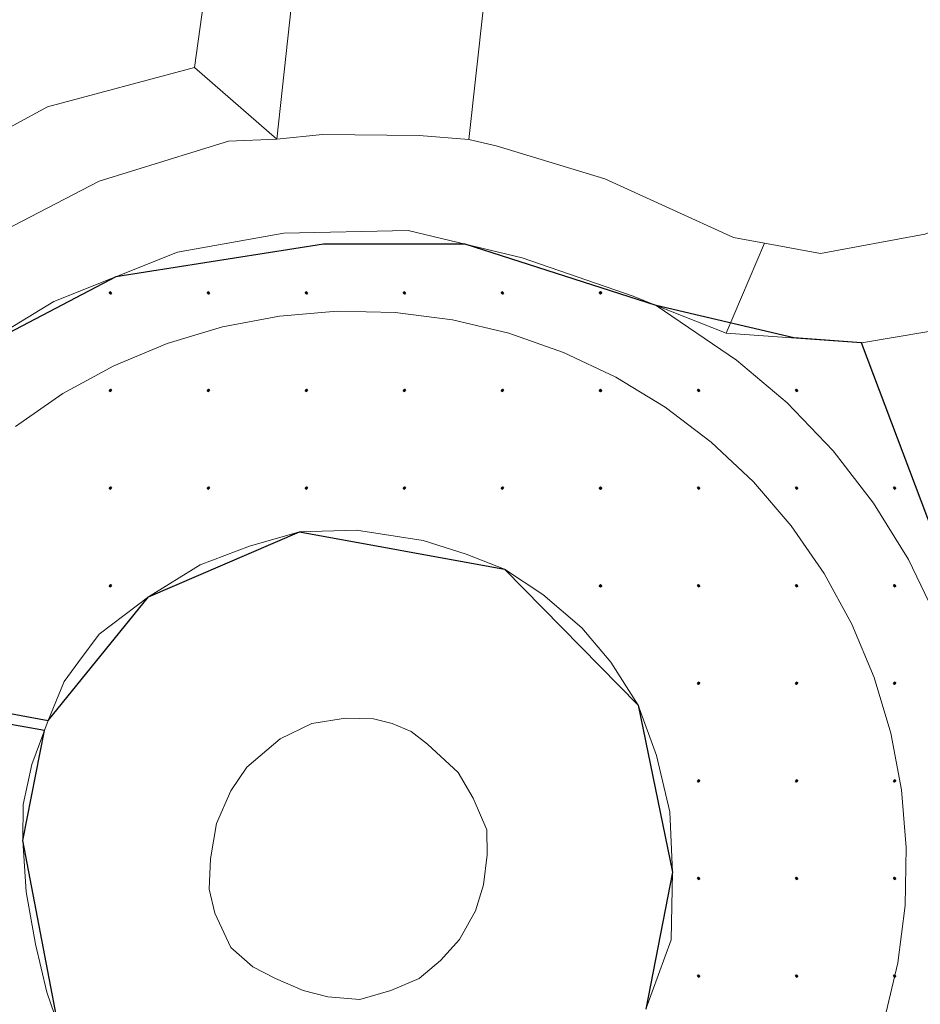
# Model space of a CAD drawing. Header units: metres. Extents: x 247993 to 248761, y 480503 to 480935.
# Tile 8 of 13: x 248385 to 248404, y 480719 to 480740. Entities that reach past the tile are written whole.
import ezdxf

# ---------------------------------------------------------------- set-up
doc = ezdxf.new("R2010")
doc.units = ezdxf.units.M
for name, color, linetype, lineweight in [('B-XX-GR-GROENVOORZIENING-GV', 80, 'Continuous', 18), ('B-XX-VH-VERHARDING_GESLOTEN-GV', 252, 'Continuous', 18), ('B-XX-VH-VERHARDING_OPEN-GV', 252, 'Continuous', 18)]:
    doc.layers.add(name, color=color, linetype=linetype, lineweight=lineweight)
doc.layers.add('DLX_TERR_CALC', color=3, linetype='Continuous', true_color=0x00ff00)

msp = doc.modelspace()

# ---------------------------------------------------------------- linework, layer by layer
at = {"layer": 'B-XX-GR-GROENVOORZIENING-GV'}
for points in [[(248341.369, 480753.449), (248352.58, 480743.102), (248357.903, 480736.682), (248365.364, 480727.724), (248366.067, 480726.653), (248379.14, 480730.6), (248380.63, 480732.54), (248383.18, 480734.93), (248382.092, 480736.426), (248385.748, 480738.407), (248388.871, 480739.245), (248389.789, 480745.87), (248389.937, 480746.938), (248382.242, 480748.376), (248376.48, 480749.454), (248372.418, 480750.213), (248359.655, 480752.502), (248349.817, 480754.266), (248338.478, 480756.3)], [(248395.01, 480740.53), (248394.7, 480737.71), (248395.28, 480737.58), (248397.59, 480736.88), (248400.32, 480735.63), (248400.979, 480735.509), (248402.17, 480735.29), (248404.39, 480735.7), (248406.1, 480736.37), (248409.11, 480738.18), (248411.87, 480739.93), (248414.77, 480742.08)]]:
    msp.add_lwpolyline(points, dxfattribs=at)
for points in [[(248388.871, 480739.245), (248390.62, 480737.72), (248391.473, 480745.601), (248389.789, 480745.87)], [(248383.18, 480734.93), (248386.84, 480736.83), (248389.59, 480737.68), (248390.62, 480737.72), (248388.871, 480739.245), (248385.748, 480738.407), (248382.092, 480736.426)], [(248391.36, 480725.3), (248390.69, 480724.97), (248389.98, 480724.37), (248389.64, 480723.87), (248389.34, 480723.17), (248389.21, 480722.42), (248389.18, 480721.78), (248389.3, 480721.27), (248389.64, 480720.54), (248390.11, 480720.13), (248390.59, 480719.88), (248391.18, 480719.62), (248391.7, 480719.49), (248392.38, 480719.43), (248393.04, 480719.62), (248393.64, 480719.88), (248394.1, 480720.26), (248394.5, 480720.71), (248394.84, 480721.32), (248395.01, 480721.87), (248395.09, 480722.51), (248395.08, 480723.04), (248394.79, 480723.71), (248394.47, 480724.26), (248393.82, 480724.86), (248393.47, 480725.13), (248393.07, 480725.3), (248392.67, 480725.4), (248392.08, 480725.41)]]:
    msp.add_lwpolyline(points, close=True, dxfattribs=at)
at = {"layer": 'B-XX-VH-VERHARDING_GESLOTEN-GV'}
for points in [[(248417.91, 480742.19), (248413.31, 480738.39), (248408.32, 480735.2), (248405.82, 480733.86), (248403.04, 480733.39), (248400.17, 480733.6), (248398.68, 480734.187), (248400.389, 480733.024), (248401.464, 480732.114), (248402.438, 480731.097), (248403.3, 480729.984), (248404.041, 480728.787), (248404.653, 480727.519), (248405.13, 480726.193), (248405.465, 480724.826), (248405.57, 480724.051), (248406.87, 480725), (248406.5, 480725.67), (248406.78, 480726.63), (248407.29, 480727.41), (248414.109, 480731.384), (248428.33, 480739.67)], [(248404.653, 480727.519), (248404.041, 480728.787), (248403.3, 480729.984), (248402.438, 480731.097), (248401.464, 480732.114), (248400.389, 480733.024), (248398.68, 480734.187), (248398.19, 480734.38), (248395.83, 480735.2), (248393.41, 480735.78), (248390.77, 480735.72), (248388.51, 480735.32), (248385.88, 480734.27), (248383.91, 480733.07)], [(248403.529, 480719.015), (248403.812, 480720.212), (248403.968, 480721.432), (248403.996, 480722.662), (248403.895, 480723.888), (248403.667, 480725.097), (248403.313, 480726.275), (248402.839, 480727.41), (248402.248, 480728.489), (248401.548, 480729.501), (248400.746, 480730.433), (248399.85, 480731.277), (248398.872, 480732.022), (248397.821, 480732.662), (248396.709, 480733.187), (248395.547, 480733.594), (248394.35, 480733.877), (248393.13, 480734.034), (248391.9, 480734.061), (248390.674, 480733.961), (248389.465, 480733.732), (248388.287, 480733.379), (248387.152, 480732.904), (248386.073, 480732.313), (248385.062, 480731.613)], [(248385.062, 480731.613), (248386.073, 480732.313), (248387.152, 480732.904), (248388.287, 480733.379), (248389.465, 480733.732), (248390.674, 480733.961), (248391.9, 480734.061), (248393.13, 480734.034), (248394.35, 480733.877), (248395.547, 480733.594), (248396.709, 480733.187), (248397.821, 480732.662), (248398.872, 480732.022), (248399.85, 480731.277), (248400.746, 480730.433), (248401.548, 480729.501), (248402.248, 480728.489), (248402.839, 480727.41), (248403.313, 480726.275), (248403.667, 480725.097), (248403.895, 480723.888), (248403.996, 480722.662), (248403.968, 480721.432), (248403.812, 480720.212), (248403.529, 480719.015)], [(248385.97, 480718.89), (248385.73, 480719.59), (248385.49, 480720.61), (248385.29, 480721.72), (248385.22, 480722.81), (248385.23, 480723.58), (248385.41, 480724.43), (248385.76, 480725.36), (248386.1, 480726.19), (248386.41, 480726.62), (248386.84, 480727.2), (248387.89, 480727.99), (248388.99, 480728.67), (248390.04, 480729.07), (248391.1, 480729.37), (248392.31, 480729.41), (248393.73, 480729.19), (248394.64, 480728.9), (248395.46, 480728.58), (248396.27, 480728.04), (248397.1, 480727.33), (248397.72, 480726.6), (248398.3, 480725.69), (248398.69, 480724.62), (248398.97, 480723.42), (248399.03, 480722.14), (248399, 480720.7), (248398.46, 480719.23)]]:
    msp.add_lwpolyline(points, dxfattribs=at)
at = {"layer": 'B-XX-VH-VERHARDING_OPEN-GV'}
for points in [[(248400.979, 480735.509), (248400.17, 480733.6), (248403.04, 480733.39), (248405.82, 480733.86), (248408.32, 480735.2), (248413.31, 480738.39), (248417.91, 480742.19), (248421.69, 480746.18), (248422.182, 480746.757), (248420.69, 480748.03), (248420.58, 480747.78), (248417.62, 480744.89), (248414.77, 480742.08), (248411.87, 480739.93), (248409.11, 480738.18), (248406.1, 480736.37), (248404.39, 480735.7), (248402.17, 480735.29)], [(248391.36, 480725.3), (248392.08, 480725.41), (248392.67, 480725.4), (248393.07, 480725.3), (248393.47, 480725.13), (248393.82, 480724.86), (248394.47, 480724.26), (248394.79, 480723.71), (248395.08, 480723.04), (248395.09, 480722.51), (248395.01, 480721.87), (248394.84, 480721.32), (248394.5, 480720.71), (248394.1, 480720.26), (248393.64, 480719.88), (248393.04, 480719.62), (248392.38, 480719.43), (248391.7, 480719.49), (248391.18, 480719.62), (248390.59, 480719.88), (248390.11, 480720.13), (248389.64, 480720.54), (248389.3, 480721.27), (248389.18, 480721.78), (248389.21, 480722.42), (248389.34, 480723.17), (248389.64, 480723.87), (248389.98, 480724.37), (248390.69, 480724.97)]]:
    msp.add_lwpolyline(points, close=True, dxfattribs=at)
for points in [[(248391.473, 480745.601), (248390.62, 480737.72), (248391.59, 480737.82), (248393.64, 480737.8), (248394.7, 480737.71), (248395.01, 480740.53)], [(248383.91, 480733.07), (248385.88, 480734.27), (248388.51, 480735.32), (248390.77, 480735.72), (248393.41, 480735.78), (248395.83, 480735.2), (248398.19, 480734.38), (248398.68, 480734.187), (248400.17, 480733.6), (248400.979, 480735.509), (248400.32, 480735.63), (248397.59, 480736.88), (248395.28, 480737.58), (248394.7, 480737.71), (248393.64, 480737.8), (248391.59, 480737.82), (248390.62, 480737.72), (248389.59, 480737.68), (248386.84, 480736.83), (248383.18, 480734.93)], [(248398.46, 480719.23), (248399, 480720.7), (248399.03, 480722.14), (248398.97, 480723.42), (248398.69, 480724.62), (248398.3, 480725.69), (248397.72, 480726.6), (248397.1, 480727.33), (248396.27, 480728.04), (248395.46, 480728.58), (248394.64, 480728.9), (248393.73, 480729.19), (248392.31, 480729.41), (248391.1, 480729.37), (248390.04, 480729.07), (248388.99, 480728.67), (248387.89, 480727.99), (248386.84, 480727.2), (248386.41, 480726.62), (248386.1, 480726.19), (248385.76, 480725.36), (248385.41, 480724.43), (248385.23, 480723.58), (248385.22, 480722.81), (248385.29, 480721.72), (248385.49, 480720.61), (248385.73, 480719.59), (248385.97, 480718.89)]]:
    msp.add_lwpolyline(points, dxfattribs=at)
at = {"layer": 'DLX_TERR_CALC'}
for points in [[(248391.609, 480735.49, 0), (248387.195, 480734.795, 0)], [(248394.62, 480735.49, 0), (248391.609, 480735.49, 0)], [(248398.68, 480734.187, 0), (248394.62, 480735.49, 0)], [(248387.195, 480734.795, 0), (248383.91, 480733.07, 0)], [(248401.605, 480733.495, 0), (248398.68, 480734.187, 0)], [(248403.04, 480733.39, 0), (248401.605, 480733.495, 0)], [(248406.87, 480723.259, 0), (248403.04, 480733.39, 0)], [(248387.89, 480727.99, 0), (248391.1, 480729.37, 0)], [(248391.1, 480729.37, 0), (248395.46, 480728.58, 0)], [(248395.46, 480728.58, 0), (248398.3, 480725.69, 0)], [(248385.76, 480725.36, 0), (248387.89, 480727.99, 0)], [(248378.955, 480726.622, 0), (248385.76, 480725.36, 0)], [(248385.682, 480725.153, 0), (248378.76, 480726.38, 0)], [(248398.3, 480725.69, 0), (248399.03, 480722.14, 0)], [(248385.22, 480722.81, 0), (248385.682, 480725.153, 0)], [(248385.97, 480718.89, 0), (248385.22, 480722.81, 0)], [(248399.03, 480722.14, 0), (248398.46, 480719.23, 0)]]:
    msp.add_polyline3d(points, dxfattribs=at)

# ---------------------------------------------------------------- meshes
mesh = msp.add_polyface(dxfattribs=at)
corners = [(248387.083, 480734.428), (248387.108, 480734.453), (248387.083, 480734.453), (248387.108, 480734.453), (248387.083, 480734.478), (248387.083, 480734.453), (248387.083, 480734.478), (248387.058, 480734.453), (248387.083, 480734.453), (248387.058, 480734.453), (248387.083, 480734.428), (248387.083, 480734.453), (248387.108, 480734.453), (248387.083, 480734.428), (248387.083, 480734.453), (248387.083, 480734.478), (248387.108, 480734.453), (248387.083, 480734.453), (248387.058, 480734.453), (248387.083, 480734.478), (248387.083, 480734.453), (248387.083, 480734.428), (248387.058, 480734.453), (248387.083, 480734.453)]
mesh.append_faces([[corners[k] for k in face] for face in [(0, 1, 2), (3, 4, 5), (6, 7, 8), (9, 10, 11), (12, 13, 14), (15, 16, 17), (18, 19, 20), (21, 22, 23)]])
mesh = msp.add_polyface(dxfattribs=at)
corners = [(248389.166, 480734.428), (248389.191, 480734.453), (248389.166, 480734.453), (248389.191, 480734.453), (248389.166, 480734.478), (248389.166, 480734.453), (248389.166, 480734.478), (248389.141, 480734.453), (248389.166, 480734.453), (248389.141, 480734.453), (248389.166, 480734.428), (248389.166, 480734.453), (248389.191, 480734.453), (248389.166, 480734.428), (248389.166, 480734.453), (248389.166, 480734.478), (248389.191, 480734.453), (248389.166, 480734.453), (248389.141, 480734.453), (248389.166, 480734.478), (248389.166, 480734.453), (248389.166, 480734.428), (248389.141, 480734.453), (248389.166, 480734.453)]
mesh.append_faces([[corners[k] for k in face] for face in [(0, 1, 2), (3, 4, 5), (6, 7, 8), (9, 10, 11), (12, 13, 14), (15, 16, 17), (18, 19, 20), (21, 22, 23)]])
mesh = msp.add_polyface(dxfattribs=at)
corners = [(248391.248, 480734.428), (248391.273, 480734.453), (248391.248, 480734.453), (248391.273, 480734.453), (248391.248, 480734.478), (248391.248, 480734.453), (248391.248, 480734.478), (248391.223, 480734.453), (248391.248, 480734.453), (248391.223, 480734.453), (248391.248, 480734.428), (248391.248, 480734.453), (248391.273, 480734.453), (248391.248, 480734.428), (248391.248, 480734.453), (248391.248, 480734.478), (248391.273, 480734.453), (248391.248, 480734.453), (248391.223, 480734.453), (248391.248, 480734.478), (248391.248, 480734.453), (248391.248, 480734.428), (248391.223, 480734.453), (248391.248, 480734.453)]
mesh.append_faces([[corners[k] for k in face] for face in [(0, 1, 2), (3, 4, 5), (6, 7, 8), (9, 10, 11), (12, 13, 14), (15, 16, 17), (18, 19, 20), (21, 22, 23)]])
mesh = msp.add_polyface(dxfattribs=at)
corners = [(248393.331, 480734.428), (248393.356, 480734.453), (248393.331, 480734.453), (248393.356, 480734.453), (248393.331, 480734.478), (248393.331, 480734.453), (248393.331, 480734.478), (248393.306, 480734.453), (248393.331, 480734.453), (248393.306, 480734.453), (248393.331, 480734.428), (248393.331, 480734.453), (248393.356, 480734.453), (248393.331, 480734.428), (248393.331, 480734.453), (248393.331, 480734.478), (248393.356, 480734.453), (248393.331, 480734.453), (248393.306, 480734.453), (248393.331, 480734.478), (248393.331, 480734.453), (248393.331, 480734.428), (248393.306, 480734.453), (248393.331, 480734.453)]
mesh.append_faces([[corners[k] for k in face] for face in [(0, 1, 2), (3, 4, 5), (6, 7, 8), (9, 10, 11), (12, 13, 14), (15, 16, 17), (18, 19, 20), (21, 22, 23)]])
mesh = msp.add_polyface(dxfattribs=at)
corners = [(248395.414, 480734.428), (248395.439, 480734.453), (248395.414, 480734.453), (248395.439, 480734.453), (248395.414, 480734.478), (248395.414, 480734.453), (248395.414, 480734.478), (248395.389, 480734.453), (248395.414, 480734.453), (248395.389, 480734.453), (248395.414, 480734.428), (248395.414, 480734.453), (248395.439, 480734.453), (248395.414, 480734.428), (248395.414, 480734.453), (248395.414, 480734.478), (248395.439, 480734.453), (248395.414, 480734.453), (248395.389, 480734.453), (248395.414, 480734.478), (248395.414, 480734.453), (248395.414, 480734.428), (248395.389, 480734.453), (248395.414, 480734.453)]
mesh.append_faces([[corners[k] for k in face] for face in [(0, 1, 2), (3, 4, 5), (6, 7, 8), (9, 10, 11), (12, 13, 14), (15, 16, 17), (18, 19, 20), (21, 22, 23)]])
mesh = msp.add_polyface(dxfattribs=at)
corners = [(248397.497, 480734.428), (248397.522, 480734.453), (248397.497, 480734.453), (248397.522, 480734.453), (248397.497, 480734.478), (248397.497, 480734.453), (248397.497, 480734.478), (248397.472, 480734.453), (248397.497, 480734.453), (248397.472, 480734.453), (248397.497, 480734.428), (248397.497, 480734.453), (248397.522, 480734.453), (248397.497, 480734.428), (248397.497, 480734.453), (248397.497, 480734.478), (248397.522, 480734.453), (248397.497, 480734.453), (248397.472, 480734.453), (248397.497, 480734.478), (248397.497, 480734.453), (248397.497, 480734.428), (248397.472, 480734.453), (248397.497, 480734.453)]
mesh.append_faces([[corners[k] for k in face] for face in [(0, 1, 2), (3, 4, 5), (6, 7, 8), (9, 10, 11), (12, 13, 14), (15, 16, 17), (18, 19, 20), (21, 22, 23)]])
mesh = msp.add_polyface(dxfattribs=at)
corners = [(248387.083, 480732.353), (248387.108, 480732.378), (248387.083, 480732.378), (248387.108, 480732.378), (248387.083, 480732.403), (248387.083, 480732.378), (248387.083, 480732.403), (248387.058, 480732.378), (248387.083, 480732.378), (248387.058, 480732.378), (248387.083, 480732.353), (248387.083, 480732.378), (248387.108, 480732.378), (248387.083, 480732.353), (248387.083, 480732.378), (248387.083, 480732.403), (248387.108, 480732.378), (248387.083, 480732.378), (248387.058, 480732.378), (248387.083, 480732.403), (248387.083, 480732.378), (248387.083, 480732.353), (248387.058, 480732.378), (248387.083, 480732.378)]
mesh.append_faces([[corners[k] for k in face] for face in [(0, 1, 2), (3, 4, 5), (6, 7, 8), (9, 10, 11), (12, 13, 14), (15, 16, 17), (18, 19, 20), (21, 22, 23)]])
mesh = msp.add_polyface(dxfattribs=at)
corners = [(248389.166, 480732.353), (248389.191, 480732.378), (248389.166, 480732.378), (248389.191, 480732.378), (248389.166, 480732.403), (248389.166, 480732.378), (248389.166, 480732.403), (248389.141, 480732.378), (248389.166, 480732.378), (248389.141, 480732.378), (248389.166, 480732.353), (248389.166, 480732.378), (248389.191, 480732.378), (248389.166, 480732.353), (248389.166, 480732.378), (248389.166, 480732.403), (248389.191, 480732.378), (248389.166, 480732.378), (248389.141, 480732.378), (248389.166, 480732.403), (248389.166, 480732.378), (248389.166, 480732.353), (248389.141, 480732.378), (248389.166, 480732.378)]
mesh.append_faces([[corners[k] for k in face] for face in [(0, 1, 2), (3, 4, 5), (6, 7, 8), (9, 10, 11), (12, 13, 14), (15, 16, 17), (18, 19, 20), (21, 22, 23)]])
mesh = msp.add_polyface(dxfattribs=at)
corners = [(248391.248, 480732.353), (248391.273, 480732.378), (248391.248, 480732.378), (248391.273, 480732.378), (248391.248, 480732.403), (248391.248, 480732.378), (248391.248, 480732.403), (248391.223, 480732.378), (248391.248, 480732.378), (248391.223, 480732.378), (248391.248, 480732.353), (248391.248, 480732.378), (248391.273, 480732.378), (248391.248, 480732.353), (248391.248, 480732.378), (248391.248, 480732.403), (248391.273, 480732.378), (248391.248, 480732.378), (248391.223, 480732.378), (248391.248, 480732.403), (248391.248, 480732.378), (248391.248, 480732.353), (248391.223, 480732.378), (248391.248, 480732.378)]
mesh.append_faces([[corners[k] for k in face] for face in [(0, 1, 2), (3, 4, 5), (6, 7, 8), (9, 10, 11), (12, 13, 14), (15, 16, 17), (18, 19, 20), (21, 22, 23)]])
mesh = msp.add_polyface(dxfattribs=at)
corners = [(248393.331, 480732.353), (248393.356, 480732.378), (248393.331, 480732.378), (248393.356, 480732.378), (248393.331, 480732.403), (248393.331, 480732.378), (248393.331, 480732.403), (248393.306, 480732.378), (248393.331, 480732.378), (248393.306, 480732.378), (248393.331, 480732.353), (248393.331, 480732.378), (248393.356, 480732.378), (248393.331, 480732.353), (248393.331, 480732.378), (248393.331, 480732.403), (248393.356, 480732.378), (248393.331, 480732.378), (248393.306, 480732.378), (248393.331, 480732.403), (248393.331, 480732.378), (248393.331, 480732.353), (248393.306, 480732.378), (248393.331, 480732.378)]
mesh.append_faces([[corners[k] for k in face] for face in [(0, 1, 2), (3, 4, 5), (6, 7, 8), (9, 10, 11), (12, 13, 14), (15, 16, 17), (18, 19, 20), (21, 22, 23)]])
mesh = msp.add_polyface(dxfattribs=at)
corners = [(248395.414, 480732.353), (248395.439, 480732.378), (248395.414, 480732.378), (248395.439, 480732.378), (248395.414, 480732.403), (248395.414, 480732.378), (248395.414, 480732.403), (248395.389, 480732.378), (248395.414, 480732.378), (248395.389, 480732.378), (248395.414, 480732.353), (248395.414, 480732.378), (248395.439, 480732.378), (248395.414, 480732.353), (248395.414, 480732.378), (248395.414, 480732.403), (248395.439, 480732.378), (248395.414, 480732.378), (248395.389, 480732.378), (248395.414, 480732.403), (248395.414, 480732.378), (248395.414, 480732.353), (248395.389, 480732.378), (248395.414, 480732.378)]
mesh.append_faces([[corners[k] for k in face] for face in [(0, 1, 2), (3, 4, 5), (6, 7, 8), (9, 10, 11), (12, 13, 14), (15, 16, 17), (18, 19, 20), (21, 22, 23)]])
mesh = msp.add_polyface(dxfattribs=at)
corners = [(248397.497, 480732.353), (248397.522, 480732.378), (248397.497, 480732.378), (248397.522, 480732.378), (248397.497, 480732.403), (248397.497, 480732.378), (248397.497, 480732.403), (248397.472, 480732.378), (248397.497, 480732.378), (248397.472, 480732.378), (248397.497, 480732.353), (248397.497, 480732.378), (248397.522, 480732.378), (248397.497, 480732.353), (248397.497, 480732.378), (248397.497, 480732.403), (248397.522, 480732.378), (248397.497, 480732.378), (248397.472, 480732.378), (248397.497, 480732.403), (248397.497, 480732.378), (248397.497, 480732.353), (248397.472, 480732.378), (248397.497, 480732.378)]
mesh.append_faces([[corners[k] for k in face] for face in [(0, 1, 2), (3, 4, 5), (6, 7, 8), (9, 10, 11), (12, 13, 14), (15, 16, 17), (18, 19, 20), (21, 22, 23)]])
mesh = msp.add_polyface(dxfattribs=at)
corners = [(248399.58, 480732.353), (248399.605, 480732.378), (248399.58, 480732.378), (248399.605, 480732.378), (248399.58, 480732.403), (248399.58, 480732.378), (248399.58, 480732.403), (248399.555, 480732.378), (248399.58, 480732.378), (248399.555, 480732.378), (248399.58, 480732.353), (248399.58, 480732.378), (248399.605, 480732.378), (248399.58, 480732.353), (248399.58, 480732.378), (248399.58, 480732.403), (248399.605, 480732.378), (248399.58, 480732.378), (248399.555, 480732.378), (248399.58, 480732.403), (248399.58, 480732.378), (248399.58, 480732.353), (248399.555, 480732.378), (248399.58, 480732.378)]
mesh.append_faces([[corners[k] for k in face] for face in [(0, 1, 2), (3, 4, 5), (6, 7, 8), (9, 10, 11), (12, 13, 14), (15, 16, 17), (18, 19, 20), (21, 22, 23)]])
mesh = msp.add_polyface(dxfattribs=at)
corners = [(248401.663, 480732.353), (248401.688, 480732.378), (248401.663, 480732.378), (248401.688, 480732.378), (248401.663, 480732.403), (248401.663, 480732.378), (248401.663, 480732.403), (248401.638, 480732.378), (248401.663, 480732.378), (248401.638, 480732.378), (248401.663, 480732.353), (248401.663, 480732.378), (248401.688, 480732.378), (248401.663, 480732.353), (248401.663, 480732.378), (248401.663, 480732.403), (248401.688, 480732.378), (248401.663, 480732.378), (248401.638, 480732.378), (248401.663, 480732.403), (248401.663, 480732.378), (248401.663, 480732.353), (248401.638, 480732.378), (248401.663, 480732.378)]
mesh.append_faces([[corners[k] for k in face] for face in [(0, 1, 2), (3, 4, 5), (6, 7, 8), (9, 10, 11), (12, 13, 14), (15, 16, 17), (18, 19, 20), (21, 22, 23)]])
mesh = msp.add_polyface(dxfattribs=at)
corners = [(248387.083, 480730.278), (248387.108, 480730.303), (248387.083, 480730.303), (248387.108, 480730.303), (248387.083, 480730.328), (248387.083, 480730.303), (248387.083, 480730.328), (248387.058, 480730.303), (248387.083, 480730.303), (248387.058, 480730.303), (248387.083, 480730.278), (248387.083, 480730.303), (248387.108, 480730.303), (248387.083, 480730.278), (248387.083, 480730.303), (248387.083, 480730.328), (248387.108, 480730.303), (248387.083, 480730.303), (248387.058, 480730.303), (248387.083, 480730.328), (248387.083, 480730.303), (248387.083, 480730.278), (248387.058, 480730.303), (248387.083, 480730.303)]
mesh.append_faces([[corners[k] for k in face] for face in [(0, 1, 2), (3, 4, 5), (6, 7, 8), (9, 10, 11), (12, 13, 14), (15, 16, 17), (18, 19, 20), (21, 22, 23)]])
mesh = msp.add_polyface(dxfattribs=at)
corners = [(248389.166, 480730.278), (248389.191, 480730.303), (248389.166, 480730.303), (248389.191, 480730.303), (248389.166, 480730.328), (248389.166, 480730.303), (248389.166, 480730.328), (248389.141, 480730.303), (248389.166, 480730.303), (248389.141, 480730.303), (248389.166, 480730.278), (248389.166, 480730.303), (248389.191, 480730.303), (248389.166, 480730.278), (248389.166, 480730.303), (248389.166, 480730.328), (248389.191, 480730.303), (248389.166, 480730.303), (248389.141, 480730.303), (248389.166, 480730.328), (248389.166, 480730.303), (248389.166, 480730.278), (248389.141, 480730.303), (248389.166, 480730.303)]
mesh.append_faces([[corners[k] for k in face] for face in [(0, 1, 2), (3, 4, 5), (6, 7, 8), (9, 10, 11), (12, 13, 14), (15, 16, 17), (18, 19, 20), (21, 22, 23)]])
mesh = msp.add_polyface(dxfattribs=at)
corners = [(248391.248, 480730.278), (248391.273, 480730.303), (248391.248, 480730.303), (248391.273, 480730.303), (248391.248, 480730.328), (248391.248, 480730.303), (248391.248, 480730.328), (248391.223, 480730.303), (248391.248, 480730.303), (248391.223, 480730.303), (248391.248, 480730.278), (248391.248, 480730.303), (248391.273, 480730.303), (248391.248, 480730.278), (248391.248, 480730.303), (248391.248, 480730.328), (248391.273, 480730.303), (248391.248, 480730.303), (248391.223, 480730.303), (248391.248, 480730.328), (248391.248, 480730.303), (248391.248, 480730.278), (248391.223, 480730.303), (248391.248, 480730.303)]
mesh.append_faces([[corners[k] for k in face] for face in [(0, 1, 2), (3, 4, 5), (6, 7, 8), (9, 10, 11), (12, 13, 14), (15, 16, 17), (18, 19, 20), (21, 22, 23)]])
mesh = msp.add_polyface(dxfattribs=at)
corners = [(248393.331, 480730.278), (248393.356, 480730.303), (248393.331, 480730.303), (248393.356, 480730.303), (248393.331, 480730.328), (248393.331, 480730.303), (248393.331, 480730.328), (248393.306, 480730.303), (248393.331, 480730.303), (248393.306, 480730.303), (248393.331, 480730.278), (248393.331, 480730.303), (248393.356, 480730.303), (248393.331, 480730.278), (248393.331, 480730.303), (248393.331, 480730.328), (248393.356, 480730.303), (248393.331, 480730.303), (248393.306, 480730.303), (248393.331, 480730.328), (248393.331, 480730.303), (248393.331, 480730.278), (248393.306, 480730.303), (248393.331, 480730.303)]
mesh.append_faces([[corners[k] for k in face] for face in [(0, 1, 2), (3, 4, 5), (6, 7, 8), (9, 10, 11), (12, 13, 14), (15, 16, 17), (18, 19, 20), (21, 22, 23)]])
mesh = msp.add_polyface(dxfattribs=at)
corners = [(248395.414, 480730.278), (248395.439, 480730.303), (248395.414, 480730.303), (248395.439, 480730.303), (248395.414, 480730.328), (248395.414, 480730.303), (248395.414, 480730.328), (248395.389, 480730.303), (248395.414, 480730.303), (248395.389, 480730.303), (248395.414, 480730.278), (248395.414, 480730.303), (248395.439, 480730.303), (248395.414, 480730.278), (248395.414, 480730.303), (248395.414, 480730.328), (248395.439, 480730.303), (248395.414, 480730.303), (248395.389, 480730.303), (248395.414, 480730.328), (248395.414, 480730.303), (248395.414, 480730.278), (248395.389, 480730.303), (248395.414, 480730.303)]
mesh.append_faces([[corners[k] for k in face] for face in [(0, 1, 2), (3, 4, 5), (6, 7, 8), (9, 10, 11), (12, 13, 14), (15, 16, 17), (18, 19, 20), (21, 22, 23)]])
mesh = msp.add_polyface(dxfattribs=at)
corners = [(248397.497, 480730.278), (248397.522, 480730.303), (248397.497, 480730.303), (248397.522, 480730.303), (248397.497, 480730.328), (248397.497, 480730.303), (248397.497, 480730.328), (248397.472, 480730.303), (248397.497, 480730.303), (248397.472, 480730.303), (248397.497, 480730.278), (248397.497, 480730.303), (248397.522, 480730.303), (248397.497, 480730.278), (248397.497, 480730.303), (248397.497, 480730.328), (248397.522, 480730.303), (248397.497, 480730.303), (248397.472, 480730.303), (248397.497, 480730.328), (248397.497, 480730.303), (248397.497, 480730.278), (248397.472, 480730.303), (248397.497, 480730.303)]
mesh.append_faces([[corners[k] for k in face] for face in [(0, 1, 2), (3, 4, 5), (6, 7, 8), (9, 10, 11), (12, 13, 14), (15, 16, 17), (18, 19, 20), (21, 22, 23)]])
mesh = msp.add_polyface(dxfattribs=at)
corners = [(248399.58, 480730.278), (248399.605, 480730.303), (248399.58, 480730.303), (248399.605, 480730.303), (248399.58, 480730.328), (248399.58, 480730.303), (248399.58, 480730.328), (248399.555, 480730.303), (248399.58, 480730.303), (248399.555, 480730.303), (248399.58, 480730.278), (248399.58, 480730.303), (248399.605, 480730.303), (248399.58, 480730.278), (248399.58, 480730.303), (248399.58, 480730.328), (248399.605, 480730.303), (248399.58, 480730.303), (248399.555, 480730.303), (248399.58, 480730.328), (248399.58, 480730.303), (248399.58, 480730.278), (248399.555, 480730.303), (248399.58, 480730.303)]
mesh.append_faces([[corners[k] for k in face] for face in [(0, 1, 2), (3, 4, 5), (6, 7, 8), (9, 10, 11), (12, 13, 14), (15, 16, 17), (18, 19, 20), (21, 22, 23)]])
mesh = msp.add_polyface(dxfattribs=at)
corners = [(248401.663, 480730.278), (248401.688, 480730.303), (248401.663, 480730.303), (248401.688, 480730.303), (248401.663, 480730.328), (248401.663, 480730.303), (248401.663, 480730.328), (248401.638, 480730.303), (248401.663, 480730.303), (248401.638, 480730.303), (248401.663, 480730.278), (248401.663, 480730.303), (248401.688, 480730.303), (248401.663, 480730.278), (248401.663, 480730.303), (248401.663, 480730.328), (248401.688, 480730.303), (248401.663, 480730.303), (248401.638, 480730.303), (248401.663, 480730.328), (248401.663, 480730.303), (248401.663, 480730.278), (248401.638, 480730.303), (248401.663, 480730.303)]
mesh.append_faces([[corners[k] for k in face] for face in [(0, 1, 2), (3, 4, 5), (6, 7, 8), (9, 10, 11), (12, 13, 14), (15, 16, 17), (18, 19, 20), (21, 22, 23)]])
mesh = msp.add_polyface(dxfattribs=at)
corners = [(248403.745, 480730.278), (248403.77, 480730.303), (248403.745, 480730.303), (248403.77, 480730.303), (248403.745, 480730.328), (248403.745, 480730.303), (248403.745, 480730.328), (248403.72, 480730.303), (248403.745, 480730.303), (248403.72, 480730.303), (248403.745, 480730.278), (248403.745, 480730.303), (248403.77, 480730.303), (248403.745, 480730.278), (248403.745, 480730.303), (248403.745, 480730.328), (248403.77, 480730.303), (248403.745, 480730.303), (248403.72, 480730.303), (248403.745, 480730.328), (248403.745, 480730.303), (248403.745, 480730.278), (248403.72, 480730.303), (248403.745, 480730.303)]
mesh.append_faces([[corners[k] for k in face] for face in [(0, 1, 2), (3, 4, 5), (6, 7, 8), (9, 10, 11), (12, 13, 14), (15, 16, 17), (18, 19, 20), (21, 22, 23)]])
mesh = msp.add_polyface(dxfattribs=at)
corners = [(248387.083, 480728.204), (248387.108, 480728.229), (248387.083, 480728.229), (248387.108, 480728.229), (248387.083, 480728.254), (248387.083, 480728.229), (248387.083, 480728.254), (248387.058, 480728.229), (248387.083, 480728.229), (248387.058, 480728.229), (248387.083, 480728.204), (248387.083, 480728.229), (248387.108, 480728.229), (248387.083, 480728.204), (248387.083, 480728.229), (248387.083, 480728.254), (248387.108, 480728.229), (248387.083, 480728.229), (248387.058, 480728.229), (248387.083, 480728.254), (248387.083, 480728.229), (248387.083, 480728.204), (248387.058, 480728.229), (248387.083, 480728.229)]
mesh.append_faces([[corners[k] for k in face] for face in [(0, 1, 2), (3, 4, 5), (6, 7, 8), (9, 10, 11), (12, 13, 14), (15, 16, 17), (18, 19, 20), (21, 22, 23)]])
mesh = msp.add_polyface(dxfattribs=at)
corners = [(248397.497, 480728.204), (248397.522, 480728.229), (248397.497, 480728.229), (248397.522, 480728.229), (248397.497, 480728.254), (248397.497, 480728.229), (248397.497, 480728.254), (248397.472, 480728.229), (248397.497, 480728.229), (248397.472, 480728.229), (248397.497, 480728.204), (248397.497, 480728.229), (248397.522, 480728.229), (248397.497, 480728.204), (248397.497, 480728.229), (248397.497, 480728.254), (248397.522, 480728.229), (248397.497, 480728.229), (248397.472, 480728.229), (248397.497, 480728.254), (248397.497, 480728.229), (248397.497, 480728.204), (248397.472, 480728.229), (248397.497, 480728.229)]
mesh.append_faces([[corners[k] for k in face] for face in [(0, 1, 2), (3, 4, 5), (6, 7, 8), (9, 10, 11), (12, 13, 14), (15, 16, 17), (18, 19, 20), (21, 22, 23)]])
mesh = msp.add_polyface(dxfattribs=at)
corners = [(248399.58, 480728.204), (248399.605, 480728.229), (248399.58, 480728.229), (248399.605, 480728.229), (248399.58, 480728.254), (248399.58, 480728.229), (248399.58, 480728.254), (248399.555, 480728.229), (248399.58, 480728.229), (248399.555, 480728.229), (248399.58, 480728.204), (248399.58, 480728.229), (248399.605, 480728.229), (248399.58, 480728.204), (248399.58, 480728.229), (248399.58, 480728.254), (248399.605, 480728.229), (248399.58, 480728.229), (248399.555, 480728.229), (248399.58, 480728.254), (248399.58, 480728.229), (248399.58, 480728.204), (248399.555, 480728.229), (248399.58, 480728.229)]
mesh.append_faces([[corners[k] for k in face] for face in [(0, 1, 2), (3, 4, 5), (6, 7, 8), (9, 10, 11), (12, 13, 14), (15, 16, 17), (18, 19, 20), (21, 22, 23)]])
mesh = msp.add_polyface(dxfattribs=at)
corners = [(248401.663, 480728.204), (248401.688, 480728.229), (248401.663, 480728.229), (248401.688, 480728.229), (248401.663, 480728.254), (248401.663, 480728.229), (248401.663, 480728.254), (248401.638, 480728.229), (248401.663, 480728.229), (248401.638, 480728.229), (248401.663, 480728.204), (248401.663, 480728.229), (248401.688, 480728.229), (248401.663, 480728.204), (248401.663, 480728.229), (248401.663, 480728.254), (248401.688, 480728.229), (248401.663, 480728.229), (248401.638, 480728.229), (248401.663, 480728.254), (248401.663, 480728.229), (248401.663, 480728.204), (248401.638, 480728.229), (248401.663, 480728.229)]
mesh.append_faces([[corners[k] for k in face] for face in [(0, 1, 2), (3, 4, 5), (6, 7, 8), (9, 10, 11), (12, 13, 14), (15, 16, 17), (18, 19, 20), (21, 22, 23)]])
mesh = msp.add_polyface(dxfattribs=at)
corners = [(248403.745, 480728.204), (248403.77, 480728.229), (248403.745, 480728.229), (248403.77, 480728.229), (248403.745, 480728.254), (248403.745, 480728.229), (248403.745, 480728.254), (248403.72, 480728.229), (248403.745, 480728.229), (248403.72, 480728.229), (248403.745, 480728.204), (248403.745, 480728.229), (248403.77, 480728.229), (248403.745, 480728.204), (248403.745, 480728.229), (248403.745, 480728.254), (248403.77, 480728.229), (248403.745, 480728.229), (248403.72, 480728.229), (248403.745, 480728.254), (248403.745, 480728.229), (248403.745, 480728.204), (248403.72, 480728.229), (248403.745, 480728.229)]
mesh.append_faces([[corners[k] for k in face] for face in [(0, 1, 2), (3, 4, 5), (6, 7, 8), (9, 10, 11), (12, 13, 14), (15, 16, 17), (18, 19, 20), (21, 22, 23)]])
mesh = msp.add_polyface(dxfattribs=at)
corners = [(248399.58, 480726.129), (248399.605, 480726.154), (248399.58, 480726.154), (248399.605, 480726.154), (248399.58, 480726.179), (248399.58, 480726.154), (248399.58, 480726.179), (248399.555, 480726.154), (248399.58, 480726.154), (248399.555, 480726.154), (248399.58, 480726.129), (248399.58, 480726.154), (248399.605, 480726.154), (248399.58, 480726.129), (248399.58, 480726.154), (248399.58, 480726.179), (248399.605, 480726.154), (248399.58, 480726.154), (248399.555, 480726.154), (248399.58, 480726.179), (248399.58, 480726.154), (248399.58, 480726.129), (248399.555, 480726.154), (248399.58, 480726.154)]
mesh.append_faces([[corners[k] for k in face] for face in [(0, 1, 2), (3, 4, 5), (6, 7, 8), (9, 10, 11), (12, 13, 14), (15, 16, 17), (18, 19, 20), (21, 22, 23)]])
mesh = msp.add_polyface(dxfattribs=at)
corners = [(248401.663, 480726.129), (248401.688, 480726.154), (248401.663, 480726.154), (248401.688, 480726.154), (248401.663, 480726.179), (248401.663, 480726.154), (248401.663, 480726.179), (248401.638, 480726.154), (248401.663, 480726.154), (248401.638, 480726.154), (248401.663, 480726.129), (248401.663, 480726.154), (248401.688, 480726.154), (248401.663, 480726.129), (248401.663, 480726.154), (248401.663, 480726.179), (248401.688, 480726.154), (248401.663, 480726.154), (248401.638, 480726.154), (248401.663, 480726.179), (248401.663, 480726.154), (248401.663, 480726.129), (248401.638, 480726.154), (248401.663, 480726.154)]
mesh.append_faces([[corners[k] for k in face] for face in [(0, 1, 2), (3, 4, 5), (6, 7, 8), (9, 10, 11), (12, 13, 14), (15, 16, 17), (18, 19, 20), (21, 22, 23)]])
mesh = msp.add_polyface(dxfattribs=at)
corners = [(248403.745, 480726.129), (248403.77, 480726.154), (248403.745, 480726.154), (248403.77, 480726.154), (248403.745, 480726.179), (248403.745, 480726.154), (248403.745, 480726.179), (248403.72, 480726.154), (248403.745, 480726.154), (248403.72, 480726.154), (248403.745, 480726.129), (248403.745, 480726.154), (248403.77, 480726.154), (248403.745, 480726.129), (248403.745, 480726.154), (248403.745, 480726.179), (248403.77, 480726.154), (248403.745, 480726.154), (248403.72, 480726.154), (248403.745, 480726.179), (248403.745, 480726.154), (248403.745, 480726.129), (248403.72, 480726.154), (248403.745, 480726.154)]
mesh.append_faces([[corners[k] for k in face] for face in [(0, 1, 2), (3, 4, 5), (6, 7, 8), (9, 10, 11), (12, 13, 14), (15, 16, 17), (18, 19, 20), (21, 22, 23)]])
mesh = msp.add_polyface(dxfattribs=at)
corners = [(248399.58, 480724.054), (248399.605, 480724.079), (248399.58, 480724.079), (248399.605, 480724.079), (248399.58, 480724.104), (248399.58, 480724.079), (248399.58, 480724.104), (248399.555, 480724.079), (248399.58, 480724.079), (248399.555, 480724.079), (248399.58, 480724.054), (248399.58, 480724.079), (248399.605, 480724.079), (248399.58, 480724.054), (248399.58, 480724.079), (248399.58, 480724.104), (248399.605, 480724.079), (248399.58, 480724.079), (248399.555, 480724.079), (248399.58, 480724.104), (248399.58, 480724.079), (248399.58, 480724.054), (248399.555, 480724.079), (248399.58, 480724.079)]
mesh.append_faces([[corners[k] for k in face] for face in [(0, 1, 2), (3, 4, 5), (6, 7, 8), (9, 10, 11), (12, 13, 14), (15, 16, 17), (18, 19, 20), (21, 22, 23)]])
mesh = msp.add_polyface(dxfattribs=at)
corners = [(248401.663, 480724.054), (248401.688, 480724.079), (248401.663, 480724.079), (248401.688, 480724.079), (248401.663, 480724.104), (248401.663, 480724.079), (248401.663, 480724.104), (248401.638, 480724.079), (248401.663, 480724.079), (248401.638, 480724.079), (248401.663, 480724.054), (248401.663, 480724.079), (248401.688, 480724.079), (248401.663, 480724.054), (248401.663, 480724.079), (248401.663, 480724.104), (248401.688, 480724.079), (248401.663, 480724.079), (248401.638, 480724.079), (248401.663, 480724.104), (248401.663, 480724.079), (248401.663, 480724.054), (248401.638, 480724.079), (248401.663, 480724.079)]
mesh.append_faces([[corners[k] for k in face] for face in [(0, 1, 2), (3, 4, 5), (6, 7, 8), (9, 10, 11), (12, 13, 14), (15, 16, 17), (18, 19, 20), (21, 22, 23)]])
mesh = msp.add_polyface(dxfattribs=at)
corners = [(248403.745, 480724.054), (248403.77, 480724.079), (248403.745, 480724.079), (248403.77, 480724.079), (248403.745, 480724.104), (248403.745, 480724.079), (248403.745, 480724.104), (248403.72, 480724.079), (248403.745, 480724.079), (248403.72, 480724.079), (248403.745, 480724.054), (248403.745, 480724.079), (248403.77, 480724.079), (248403.745, 480724.054), (248403.745, 480724.079), (248403.745, 480724.104), (248403.77, 480724.079), (248403.745, 480724.079), (248403.72, 480724.079), (248403.745, 480724.104), (248403.745, 480724.079), (248403.745, 480724.054), (248403.72, 480724.079), (248403.745, 480724.079)]
mesh.append_faces([[corners[k] for k in face] for face in [(0, 1, 2), (3, 4, 5), (6, 7, 8), (9, 10, 11), (12, 13, 14), (15, 16, 17), (18, 19, 20), (21, 22, 23)]])
mesh = msp.add_polyface(dxfattribs=at)
corners = [(248399.58, 480721.98), (248399.605, 480722.005), (248399.58, 480722.005), (248399.605, 480722.005), (248399.58, 480722.03), (248399.58, 480722.005), (248399.58, 480722.03), (248399.555, 480722.005), (248399.58, 480722.005), (248399.555, 480722.005), (248399.58, 480721.98), (248399.58, 480722.005), (248399.605, 480722.005), (248399.58, 480721.98), (248399.58, 480722.005), (248399.58, 480722.03), (248399.605, 480722.005), (248399.58, 480722.005), (248399.555, 480722.005), (248399.58, 480722.03), (248399.58, 480722.005), (248399.58, 480721.98), (248399.555, 480722.005), (248399.58, 480722.005)]
mesh.append_faces([[corners[k] for k in face] for face in [(0, 1, 2), (3, 4, 5), (6, 7, 8), (9, 10, 11), (12, 13, 14), (15, 16, 17), (18, 19, 20), (21, 22, 23)]])
mesh = msp.add_polyface(dxfattribs=at)
corners = [(248401.663, 480721.98), (248401.688, 480722.005), (248401.663, 480722.005), (248401.688, 480722.005), (248401.663, 480722.03), (248401.663, 480722.005), (248401.663, 480722.03), (248401.638, 480722.005), (248401.663, 480722.005), (248401.638, 480722.005), (248401.663, 480721.98), (248401.663, 480722.005), (248401.688, 480722.005), (248401.663, 480721.98), (248401.663, 480722.005), (248401.663, 480722.03), (248401.688, 480722.005), (248401.663, 480722.005), (248401.638, 480722.005), (248401.663, 480722.03), (248401.663, 480722.005), (248401.663, 480721.98), (248401.638, 480722.005), (248401.663, 480722.005)]
mesh.append_faces([[corners[k] for k in face] for face in [(0, 1, 2), (3, 4, 5), (6, 7, 8), (9, 10, 11), (12, 13, 14), (15, 16, 17), (18, 19, 20), (21, 22, 23)]])
mesh = msp.add_polyface(dxfattribs=at)
corners = [(248403.745, 480721.98), (248403.77, 480722.005), (248403.745, 480722.005), (248403.77, 480722.005), (248403.745, 480722.03), (248403.745, 480722.005), (248403.745, 480722.03), (248403.72, 480722.005), (248403.745, 480722.005), (248403.72, 480722.005), (248403.745, 480721.98), (248403.745, 480722.005), (248403.77, 480722.005), (248403.745, 480721.98), (248403.745, 480722.005), (248403.745, 480722.03), (248403.77, 480722.005), (248403.745, 480722.005), (248403.72, 480722.005), (248403.745, 480722.03), (248403.745, 480722.005), (248403.745, 480721.98), (248403.72, 480722.005), (248403.745, 480722.005)]
mesh.append_faces([[corners[k] for k in face] for face in [(0, 1, 2), (3, 4, 5), (6, 7, 8), (9, 10, 11), (12, 13, 14), (15, 16, 17), (18, 19, 20), (21, 22, 23)]])
mesh = msp.add_polyface(dxfattribs=at)
corners = [(248399.58, 480719.905), (248399.605, 480719.93), (248399.58, 480719.93), (248399.605, 480719.93), (248399.58, 480719.955), (248399.58, 480719.93), (248399.58, 480719.955), (248399.555, 480719.93), (248399.58, 480719.93), (248399.555, 480719.93), (248399.58, 480719.905), (248399.58, 480719.93), (248399.605, 480719.93), (248399.58, 480719.905), (248399.58, 480719.93), (248399.58, 480719.955), (248399.605, 480719.93), (248399.58, 480719.93), (248399.555, 480719.93), (248399.58, 480719.955), (248399.58, 480719.93), (248399.58, 480719.905), (248399.555, 480719.93), (248399.58, 480719.93)]
mesh.append_faces([[corners[k] for k in face] for face in [(0, 1, 2), (3, 4, 5), (6, 7, 8), (9, 10, 11), (12, 13, 14), (15, 16, 17), (18, 19, 20), (21, 22, 23)]])
mesh = msp.add_polyface(dxfattribs=at)
corners = [(248401.663, 480719.905), (248401.688, 480719.93), (248401.663, 480719.93), (248401.688, 480719.93), (248401.663, 480719.955), (248401.663, 480719.93), (248401.663, 480719.955), (248401.638, 480719.93), (248401.663, 480719.93), (248401.638, 480719.93), (248401.663, 480719.905), (248401.663, 480719.93), (248401.688, 480719.93), (248401.663, 480719.905), (248401.663, 480719.93), (248401.663, 480719.955), (248401.688, 480719.93), (248401.663, 480719.93), (248401.638, 480719.93), (248401.663, 480719.955), (248401.663, 480719.93), (248401.663, 480719.905), (248401.638, 480719.93), (248401.663, 480719.93)]
mesh.append_faces([[corners[k] for k in face] for face in [(0, 1, 2), (3, 4, 5), (6, 7, 8), (9, 10, 11), (12, 13, 14), (15, 16, 17), (18, 19, 20), (21, 22, 23)]])
mesh = msp.add_polyface(dxfattribs=at)
corners = [(248403.745, 480719.905), (248403.77, 480719.93), (248403.745, 480719.93), (248403.77, 480719.93), (248403.745, 480719.955), (248403.745, 480719.93), (248403.745, 480719.955), (248403.72, 480719.93), (248403.745, 480719.93), (248403.72, 480719.93), (248403.745, 480719.905), (248403.745, 480719.93), (248403.77, 480719.93), (248403.745, 480719.905), (248403.745, 480719.93), (248403.745, 480719.955), (248403.77, 480719.93), (248403.745, 480719.93), (248403.72, 480719.93), (248403.745, 480719.955), (248403.745, 480719.93), (248403.745, 480719.905), (248403.72, 480719.93), (248403.745, 480719.93)]
mesh.append_faces([[corners[k] for k in face] for face in [(0, 1, 2), (3, 4, 5), (6, 7, 8), (9, 10, 11), (12, 13, 14), (15, 16, 17), (18, 19, 20), (21, 22, 23)]])

doc.saveas('drawing.dxf')
